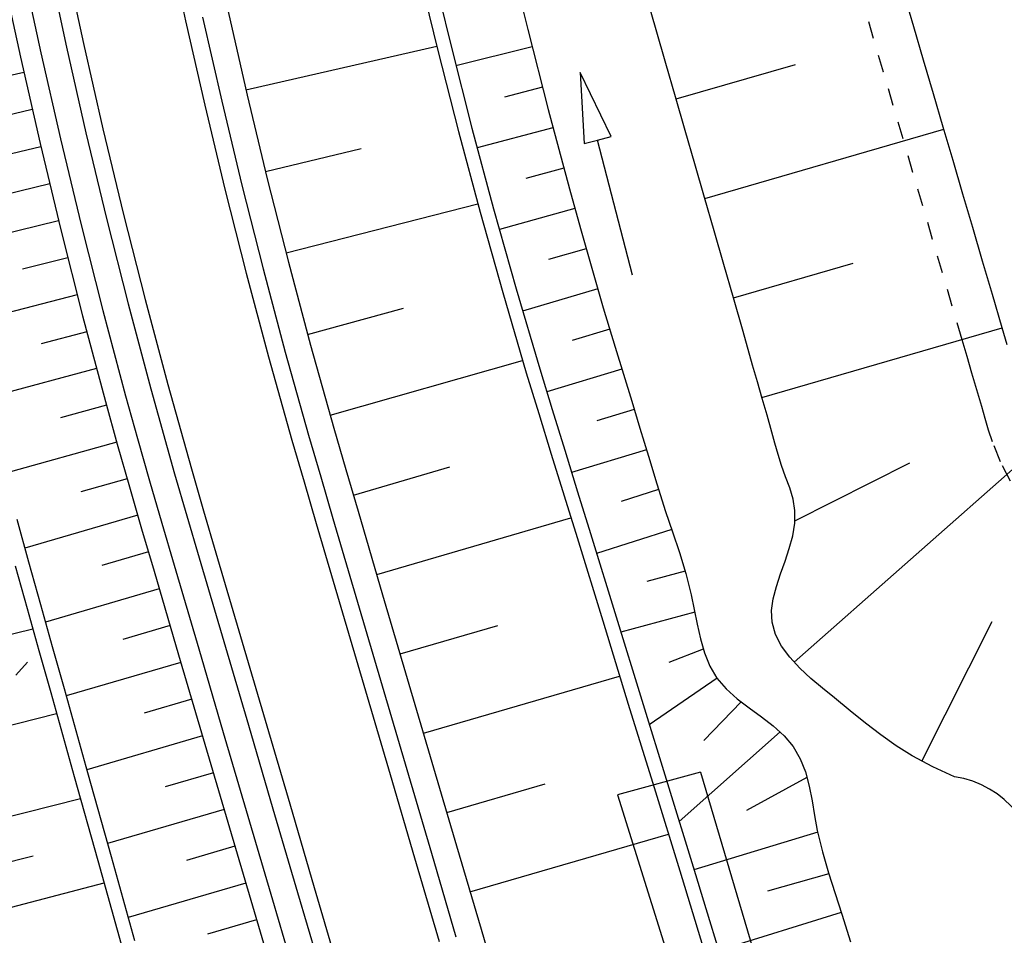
# Model space of a CAD drawing. Extents: x 446457 to 447032, y 444506 to 445688.
# Tile 7 of 83: x 446702 to 446730, y 444618 to 444644. Entities that reach past the tile are written whole.
import ezdxf

# ---------------------------------------------------------------- set-up
doc = ezdxf.new("R2010")
doc.units = 0
doc.header["$LTSCALE"] = 2
doc.header["$MEASUREMENT"] = 0
for name, pattern in [('ACAD_ISO03W100', [0.5, 0.25, -0.25]), ('AUSGEZOGEN', [0]), ('PUNKTX2', [0.5, 0.25, -0.25])]:
    doc.linetypes.add(name, pattern=pattern)
for name, color, linetype in [('DB-Regenrückhaltebecken_Vorflutgra', 15, 'CONTINUOUS'), ('DB-vorhandene_Dränagen', 15, 'CONTINUOUS'), ('DB-Wegböschungen', 15, 'CONTINUOUS'), ('DB-Wege', 15, 'CONTINUOUS'), ('FBRTOP', 250, 'AUSGEZOGEN')]:
    doc.layers.add(name, color=color, linetype=linetype)

msp = doc.modelspace()

# ---------------------------------------------------------------- linework, layer by layer
at = {"layer": 'DB-Regenrückhaltebecken_Vorflutgra', "linetype": 'Continuous'}
for p, q in [((446715.655, 444646.356), (446716.21, 444644.059)), ((446713.458, 444645.871), (446714.019, 444643.547)), ((446713.067, 444645.785), (446713.63, 444643.456)), ((446719.898, 444644.051), (446719.622, 444645.012)), ((446727.282, 444644.138), (446727, 444645.097)), ((446707.614, 444644.581), (446708.16, 444642.176)), ((446727.564, 444643.178), (446727.282, 444644.138)), ((446716.21, 444644.059), (446716.794, 444641.77)), ((446720.175, 444643.09), (446719.898, 444644.051)), ((446708.125, 444642.329), (446713.599, 444643.58)), ((446716.334, 444643.566), (446714.151, 444643.023)), ((446713.63, 444643.456), (446714.221, 444641.135)), ((446714.019, 444643.547), (446714.61, 444641.231)), ((446720.451, 444642.128), (446720.175, 444643.09)), ((446720.467, 444642.071), (446723.887, 444643.061)), ((446727.846, 444642.219), (446727.564, 444643.178)), ((446718.602, 444640.991), (446717.715, 444642.828)), ((446717.715, 444642.828), (446717.828, 444640.791)), ((446708.16, 444642.176), (446708.737, 444639.779)), ((446716.63, 444642.405), (446715.541, 444642.125)), ((446728.128, 444641.259), (446727.846, 444642.219)), ((446720.727, 444641.167), (446720.451, 444642.128)), ((446716.794, 444641.77), (446717.406, 444639.489)), ((446714.221, 444641.135), (446714.842, 444638.821)), ((446714.61, 444641.231), (446715.229, 444638.922)), ((446716.932, 444641.245), (446714.758, 444640.668)), ((446721.003, 444640.206), (446720.727, 444641.167)), ((446721.288, 444639.217), (446728.146, 444641.201)), ((446728.41, 444640.3), (446728.128, 444641.259)), ((446717.828, 444640.791), (446718.215, 444640.891)), ((446718.215, 444640.891), (446718.602, 444640.991)), ((446719.215, 444637.018), (446718.215, 444640.891)), ((446708.686, 444639.987), (446711.43, 444640.652)), ((446721.28, 444639.245), (446721.003, 444640.206)), ((446728.693, 444639.341), (446728.41, 444640.3)), ((446717.243, 444640.087), (446716.158, 444639.79)), ((446708.737, 444639.779), (446709.343, 444637.389)), ((446717.406, 444639.489), (446717.723, 444638.352)), ((446728.975, 444638.381), (446728.693, 444639.341)), ((446709.276, 444637.652), (446714.776, 444639.061)), ((446721.556, 444638.284), (446721.28, 444639.245)), ((446714.842, 444638.821), (446715.491, 444636.516)), ((446715.229, 444638.922), (446715.876, 444636.622)), ((446717.561, 444638.931), (446715.395, 444638.321)), ((446717.723, 444638.352), (446718.047, 444637.216)), ((446721.832, 444637.323), (446721.556, 444638.284)), ((446729.257, 444637.422), (446728.975, 444638.381)), ((446717.887, 444637.773), (446716.805, 444637.464)), ((446709.343, 444637.389), (446709.98, 444635.007)), ((446722.108, 444636.362), (446725.546, 444637.357)), ((446729.539, 444636.463), (446729.257, 444637.422)), ((446718.047, 444637.216), (446718.377, 444636.083)), ((446722.108, 444636.362), (446721.832, 444637.323)), ((446715.491, 444636.516), (446716.168, 444634.22)), ((446715.876, 444636.622), (446716.553, 444634.331)), ((446718.219, 444636.622), (446716.061, 444635.987)), ((446722.385, 444635.401), (446722.108, 444636.362)), ((446729.821, 444635.503), (446729.539, 444636.463)), ((446709.896, 444635.316), (446712.65, 444636.069)), ((446718.377, 444636.083), (446718.715, 444634.952)), ((446718.56, 444635.468), (446717.482, 444635.147)), ((446722.661, 444634.44), (446722.385, 444635.401)), ((446722.929, 444633.508), (446729.822, 444635.502)), ((446729.962, 444635.023), (446729.821, 444635.503)), ((446709.98, 444635.007), (446710.646, 444632.633)), ((446718.715, 444634.952), (446718.953, 444634.178)), ((446710.54, 444633.005), (446716.063, 444634.572)), ((446716.553, 444634.331), (446716.91, 444633.162)), ((446718.91, 444634.317), (446716.755, 444633.666)), ((446722.799, 444633.959), (446722.661, 444634.44)), ((446716.168, 444634.22), (446716.526, 444633.05)), ((446718.953, 444634.178), (446719.192, 444633.404)), ((446722.937, 444633.479), (446722.799, 444633.959)), ((446719.192, 444633.404), (446719.428, 444632.628)), ((446723.078, 444632.998), (446722.937, 444633.479)), ((446716.91, 444633.162), (446717.27, 444631.994)), ((446719.265, 444633.163), (446718.188, 444632.838)), ((446716.526, 444633.05), (446716.886, 444631.881)), ((446723.214, 444632.518), (446723.078, 444632.998)), ((446710.646, 444632.633), (446710.992, 444631.441)), ((446719.428, 444632.628), (446719.669, 444631.829)), ((446723.3, 444632.197), (446723.214, 444632.518)), ((446717.27, 444631.994), (446717.638, 444630.799)), ((446719.614, 444632.012), (446717.467, 444631.354)), ((446723.39, 444631.876), (446723.3, 444632.197)), ((446723.848, 444625.921), (446730.883, 444632.121)), ((446716.886, 444631.881), (446717.255, 444630.686)), ((446719.669, 444631.829), (446719.911, 444631.03)), ((446723.491, 444631.557), (446723.39, 444631.876)), ((446710.992, 444631.441), (446711.343, 444630.25)), ((446711.207, 444630.71), (446713.979, 444631.516)), ((446723.607, 444631.236), (446723.491, 444631.557)), ((446723.873, 444629.97), (446727.171, 444631.631)), ((446723.724, 444630.916), (446723.607, 444631.236)), ((446719.962, 444630.869), (446718.894, 444630.529)), ((446719.911, 444631.03), (446720.165, 444630.239)), ((446723.819, 444630.594), (446723.724, 444630.916)), ((446717.255, 444630.686), (446717.623, 444629.491)), ((446717.638, 444630.799), (446718.006, 444629.604)), ((446723.873, 444630.268), (446723.819, 444630.594)), ((446711.343, 444630.25), (446712.048, 444627.852)), ((446711.877, 444628.435), (446717.449, 444630.055)), ((446720.165, 444630.239), (446720.364, 444629.652)), ((446723.869, 444629.909), (446723.873, 444630.268)), ((446723.809, 444629.545), (446723.869, 444629.909)), ((446717.623, 444629.491), (446718.359, 444627.102)), ((446718.006, 444629.604), (446718.743, 444627.215)), ((446720.341, 444629.719), (446718.181, 444629.039)), ((446720.364, 444629.652), (446720.562, 444629.063)), ((446723.71, 444629.18), (446723.809, 444629.545)), ((446723.589, 444628.814), (446723.71, 444629.18)), ((446720.562, 444629.063), (446720.745, 444628.465)), ((446723.461, 444628.45), (446723.589, 444628.814)), ((446720.726, 444628.53), (446719.625, 444628.228)), ((446720.745, 444628.465), (446720.901, 444627.85)), ((446723.344, 444628.091), (446723.461, 444628.45)), ((446723.253, 444627.739), (446723.344, 444628.091)), ((446712.048, 444627.852), (446712.753, 444625.453)), ((446720.901, 444627.85), (446720.987, 444627.428)), ((446723.205, 444627.396), (446723.253, 444627.739)), ((446718.743, 444627.215), (446719.479, 444624.826)), ((446721.003, 444627.348), (446718.876, 444626.782)), ((446720.987, 444627.428), (446721.07, 444627.004)), ((446723.217, 444627.064), (446723.205, 444627.396)), ((446712.546, 444626.16), (446715.347, 444626.974)), ((446718.359, 444627.102), (446719.095, 444624.713)), ((446721.07, 444627.004), (446721.162, 444626.587)), ((446723.314, 444626.714), (446723.217, 444627.064)), ((446727.512, 444623.082), (446729.527, 444627.082)), ((446723.488, 444626.379), (446723.314, 444626.714)), ((446721.162, 444626.587), (446721.278, 444626.185)), ((446723.726, 444626.058), (446723.488, 444626.379)), ((446721.245, 444626.288), (446720.254, 444625.907)), ((446721.278, 444626.185), (446721.432, 444625.806)), ((446724.012, 444625.751), (446723.726, 444626.058)), ((446721.432, 444625.806), (446721.638, 444625.461)), ((446713.215, 444623.884), (446718.846, 444625.521)), ((446724.33, 444625.455), (446724.012, 444625.751)), ((446712.753, 444625.453), (446713.459, 444623.055)), ((446721.641, 444625.456), (446719.695, 444624.124)), ((446721.638, 444625.461), (446721.905, 444625.151)), ((446724.667, 444625.169), (446724.33, 444625.455)), ((446721.905, 444625.151), (446722.219, 444624.871)), ((446725.006, 444624.892), (446724.667, 444625.169)), ((446719.095, 444624.713), (446719.832, 444622.323)), ((446719.479, 444624.826), (446720.215, 444622.436)), ((446722.334, 444624.78), (446721.256, 444623.669)), ((446722.219, 444624.871), (446722.562, 444624.609)), ((446725.461, 444624.523), (446725.006, 444624.892)), ((446722.562, 444624.609), (446722.913, 444624.353)), ((446725.902, 444624.17), (446725.461, 444624.523)), ((446722.913, 444624.353), (446723.253, 444624.091)), ((446723.253, 444624.091), (446723.565, 444623.81)), ((446726.338, 444623.837), (446725.902, 444624.17)), ((446723.452, 444623.918), (446720.549, 444621.354)), ((446723.565, 444623.81), (446723.827, 444623.499)), ((446726.781, 444623.524), (446726.338, 444623.837)), ((446727.239, 444623.236), (446726.781, 444623.524)), ((446723.827, 444623.499), (446724.026, 444623.151)), ((446727.831, 444622.916), (446727.239, 444623.236)), ((446713.459, 444623.055), (446714.164, 444620.657)), ((446724.026, 444623.151), (446724.173, 444622.771)), ((446721.169, 444622.76), (446718.788, 444622.112)), ((446721.169, 444622.76), (446723.067, 444616.367)), ((446724.173, 444622.771), (446724.281, 444622.366)), ((446728.454, 444622.635), (446727.831, 444622.916)), ((446713.884, 444621.609), (446716.714, 444622.432)), ((446720.215, 444622.436), (446720.952, 444620.047)), ((446724.218, 444622.616), (446722.481, 444621.669)), ((446718.788, 444622.112), (446720.756, 444615.818)), ((446719.832, 444622.323), (446720.568, 444619.934)), ((446724.281, 444622.366), (446724.365, 444621.946)), ((446724.365, 444621.946), (446724.438, 444621.519)), ((446724.438, 444621.519), (446724.516, 444621.096)), ((446714.553, 444619.334), (446720.243, 444620.988)), ((446724.527, 444621.046), (446720.977, 444619.966)), ((446724.516, 444621.096), (446724.662, 444620.477)), ((446714.164, 444620.657), (446714.87, 444618.258)), ((446724.662, 444620.477), (446724.836, 444619.877)), ((446720.568, 444619.934), (446720.936, 444618.74)), ((446720.952, 444620.047), (446721.32, 444618.852)), ((446724.845, 444619.848), (446723.083, 444619.349)), ((446724.836, 444619.877), (446725.026, 444619.286)), ((446725.026, 444619.286), (446725.219, 444618.696)), ((446720.936, 444618.74), (446721.332, 444617.451)), ((446721.32, 444618.852), (446721.712, 444617.577)), ((446725.204, 444618.741), (446721.688, 444617.654)), ((446725.219, 444618.696), (446725.464, 444617.903)), ((446714.87, 444618.258), (446715.575, 444615.86))]:
    msp.add_line(p, q, dxfattribs=at)
at = {"layer": 'DB-Regenrückhaltebecken_Vorflutgra', "linetype": 'PUNKTX2'}
for p, q in [((446726.131, 444643.799), (446725.848, 444644.758)), ((446726.413, 444642.84), (446726.131, 444643.799)), ((446726.695, 444641.88), (446726.413, 444642.84)), ((446726.977, 444640.921), (446726.695, 444641.88)), ((446727.259, 444639.962), (446726.977, 444640.921)), ((446727.541, 444639.002), (446727.259, 444639.962)), ((446727.824, 444638.043), (446727.541, 444639.002)), ((446728.106, 444637.083), (446727.824, 444638.043)), ((446728.388, 444636.124), (446728.106, 444637.083)), ((446728.67, 444635.165), (446728.388, 444636.124)), ((446728.811, 444634.685), (446728.67, 444635.165)), ((446728.952, 444634.205), (446728.811, 444634.685)), ((446729.095, 444633.726), (446728.952, 444634.205)), ((446729.234, 444633.246), (446729.095, 444633.726)), ((446729.33, 444632.907), (446729.234, 444633.246)), ((446729.43, 444632.568), (446729.33, 444632.907)), ((446729.54, 444632.234), (446729.43, 444632.568)), ((446729.773, 444631.66), (446729.54, 444632.234)), ((446730.06, 444631.11), (446729.773, 444631.66))]:
    msp.add_line(p, q, dxfattribs=at)
at = {"layer": 'DB-Regenrückhaltebecken_Vorflutgra', "linetype": 'Continuous'}
msp.add_ellipse((446728.041, 444619.862), major_axis=(-1.982, 1.982), ratio=1, start_param=3.846719, end_param=5.350159, dxfattribs=at)
at = {"layer": 'DB-vorhandene_Dränagen', "linetype": 'ACAD_ISO03W100'}
msp.add_line((446677.817, 444599.801), (446701.949, 444626.011), dxfattribs=at)
at = {"layer": 'DB-Wegböschungen', "linetype": 'Continuous'}
for p, q in [((446701.712, 444645.873), (446702.243, 444643.395)), ((446701.125, 444645.751), (446701.657, 444643.266)), ((446707.614, 444644.581), (446708.16, 444642.176)), ((446702.243, 444643.395), (446702.805, 444640.924)), ((446701.657, 444643.266), (446702.221, 444640.787)), ((446701.757, 444642.827), (446698.624, 444642.126)), ((446708.16, 444642.176), (446708.737, 444639.779)), ((446701.998, 444641.764), (446700.718, 444641.468)), ((446702.221, 444640.787), (446702.815, 444638.316)), ((446702.805, 444640.924), (446703.398, 444638.46)), ((446702.242, 444640.698), (446699.092, 444639.954)), ((446702.498, 444639.635), (446701.206, 444639.324)), ((446708.737, 444639.779), (446709.343, 444637.389)), ((446702.753, 444638.573), (446699.583, 444637.791)), ((446702.815, 444638.316), (446703.44, 444635.852)), ((446703.398, 444638.46), (446704.021, 444636.003)), ((446703.019, 444637.512), (446701.718, 444637.185)), ((446709.343, 444637.389), (446709.98, 444635.007)), ((446703.288, 444636.453), (446700.098, 444635.633)), ((446704.021, 444636.003), (446704.675, 444633.555)), ((446703.44, 444635.852), (446704.096, 444633.397)), ((446703.563, 444635.394), (446702.252, 444635.051)), ((446709.98, 444635.007), (446710.646, 444632.633)), ((446703.844, 444634.341), (446700.636, 444633.477)), ((446704.096, 444633.397), (446704.436, 444632.171)), ((446704.675, 444633.555), (446705.013, 444632.333)), ((446704.127, 444633.286), (446702.809, 444632.924)), ((446710.646, 444632.633), (446710.992, 444631.441)), ((446705.013, 444632.333), (446705.36, 444631.114)), ((446704.419, 444632.232), (446701.196, 444631.331)), ((446704.436, 444632.171), (446704.783, 444630.949)), ((446710.992, 444631.441), (446711.343, 444630.25)), ((446704.717, 444631.18), (446703.39, 444630.802)), ((446704.783, 444630.949), (446705.135, 444629.738)), ((446705.36, 444631.114), (446705.711, 444629.906)), ((446701.551, 444630.02), (446701.891, 444628.795)), ((446705.021, 444630.13), (446701.78, 444629.191)), ((446711.343, 444630.25), (446712.048, 444627.852)), ((446705.135, 444629.738), (446705.491, 444628.529)), ((446705.711, 444629.906), (446706.066, 444628.698)), ((446705.329, 444629.078), (446703.991, 444628.687)), ((446701.506, 444628.684), (446701.85, 444627.458)), ((446701.891, 444628.795), (446702.234, 444627.571)), ((446706.066, 444628.698), (446706.772, 444626.3)), ((446705.491, 444628.529), (446706.196, 444626.131)), ((446705.639, 444628.023), (446702.375, 444627.069)), ((446712.048, 444627.852), (446712.753, 444625.454)), ((446702.234, 444627.571), (446702.571, 444626.368)), ((446701.85, 444627.458), (446702.188, 444626.255)), ((446705.95, 444626.968), (446704.599, 444626.573)), ((446698.798, 444626.068), (446702.013, 444626.878)), ((446702.571, 444626.368), (446702.909, 444625.164)), ((446702.188, 444626.255), (446702.525, 444625.051)), ((446706.196, 444626.131), (446706.901, 444623.732)), ((446706.772, 444626.3), (446707.477, 444623.902)), ((446706.26, 444625.913), (446702.968, 444624.951)), ((446712.753, 444625.454), (446713.459, 444623.055)), ((446702.525, 444625.051), (446703.2, 444622.644)), ((446702.909, 444625.164), (446703.583, 444622.756)), ((446706.57, 444624.858), (446705.206, 444624.46)), ((446699.413, 444623.617), (446702.695, 444624.444)), ((446706.88, 444623.804), (446703.562, 444622.833)), ((446707.477, 444623.902), (446708.182, 444621.503)), ((446706.901, 444623.732), (446707.607, 444621.334)), ((446713.459, 444623.055), (446714.164, 444620.657)), ((446703.583, 444622.756), (446704.258, 444620.349)), ((446707.191, 444622.749), (446705.813, 444622.346)), ((446703.2, 444622.644), (446703.875, 444620.236)), ((446700.028, 444621.167), (446703.377, 444622.011)), ((446707.501, 444621.694), (446704.156, 444620.716)), ((446707.607, 444621.334), (446708.312, 444618.935)), ((446708.182, 444621.503), (446708.888, 444619.105)), ((446707.811, 444620.639), (446706.42, 444620.232)), ((446714.164, 444620.657), (446714.87, 444618.258)), ((446700.337, 444619.937), (446702.027, 444620.368)), ((446703.875, 444620.236), (446704.549, 444617.829)), ((446704.258, 444620.349), (446704.933, 444617.942)), ((446700.654, 444618.704), (446704.055, 444619.592)), ((446708.122, 444619.584), (446704.749, 444618.598)), ((446708.888, 444619.105), (446709.593, 444616.706)), ((446708.312, 444618.935), (446709.018, 444616.537)), ((446708.432, 444618.529), (446707.027, 444618.118)), ((446714.87, 444618.258), (446715.575, 444615.86))]:
    msp.add_line(p, q, dxfattribs=at)
at = {"layer": 'DB-Wege', "linetype": 'Continuous'}
for p, q in [((446705.873, 444646.737), (446706.393, 444644.311)), ((446702.936, 444646.127), (446703.464, 444643.664)), ((446702.447, 444646.026), (446702.975, 444643.557)), ((446706.881, 444644.419), (446707.43, 444642.006)), ((446706.393, 444644.311), (446706.943, 444641.892)), ((446703.464, 444643.664), (446704.022, 444641.208)), ((446702.975, 444643.557), (446703.535, 444641.094)), ((446706.943, 444641.892), (446707.523, 444639.479)), ((446707.43, 444642.006), (446708.009, 444639.599)), ((446703.535, 444641.094), (446704.126, 444638.64)), ((446704.022, 444641.208), (446704.611, 444638.759)), ((446707.523, 444639.479), (446708.134, 444637.074)), ((446708.009, 444639.599), (446708.618, 444637.2)), ((446704.611, 444638.759), (446705.231, 444636.318)), ((446704.126, 444638.64), (446704.747, 444636.192)), ((446708.134, 444637.074), (446708.774, 444634.677)), ((446708.618, 444637.2), (446709.256, 444634.809)), ((446705.231, 444636.318), (446705.881, 444633.885)), ((446704.747, 444636.192), (446705.398, 444633.753)), ((446709.256, 444634.809), (446709.925, 444632.425)), ((446708.774, 444634.677), (446709.444, 444632.288)), ((446705.398, 444633.753), (446706.08, 444631.322)), ((446705.881, 444633.885), (446706.561, 444631.46)), ((446709.444, 444632.288), (446709.792, 444631.092)), ((446709.925, 444632.425), (446710.272, 444631.233)), ((446706.561, 444631.46), (446706.911, 444630.255)), ((446706.08, 444631.322), (446706.431, 444630.115)), ((446710.272, 444631.233), (446710.623, 444630.039)), ((446709.792, 444631.092), (446710.143, 444629.898)), ((446706.431, 444630.115), (446706.786, 444628.91)), ((446706.911, 444630.255), (446707.265, 444629.051)), ((446710.623, 444630.039), (446711.329, 444627.64)), ((446710.143, 444629.898), (446710.849, 444627.499)), ((446706.786, 444628.91), (446707.491, 444626.512)), ((446707.265, 444629.051), (446707.971, 444626.653)), ((446710.849, 444627.499), (446711.554, 444625.101)), ((446711.329, 444627.64), (446712.034, 444625.242)), ((446707.971, 444626.653), (446708.676, 444624.254)), ((446707.491, 444626.512), (446708.196, 444624.113)), ((446712.034, 444625.242), (446712.739, 444622.843)), ((446711.554, 444625.101), (446712.26, 444622.702)), ((446708.196, 444624.113), (446708.902, 444621.715)), ((446708.676, 444624.254), (446709.382, 444621.856)), ((446712.26, 444622.702), (446712.965, 444620.304)), ((446712.739, 444622.843), (446713.445, 444620.445)), ((446709.382, 444621.856), (446710.087, 444619.457)), ((446708.902, 444621.715), (446709.607, 444619.316)), ((446713.445, 444620.445), (446714.15, 444618.047)), ((446712.965, 444620.304), (446713.671, 444617.906)), ((446709.607, 444619.316), (446710.313, 444616.918)), ((446710.087, 444619.457), (446710.792, 444617.059))]:
    msp.add_line(p, q, dxfattribs=at)
at = {"layer": 'FBRTOP', "const_width": 0.5}
for points in [[(446713.968, 445215.207, -0.000001), (446725.245, 445135.645, -0.000002), (446731.51, 445091.444), (446745.543, 444992.433), (446759.576, 444893.423, -0.000001), (446768.346, 444831.542, 0.000001), (446777.117, 444769.66, 0.000003), (446785.888, 444707.779, -0.000002), (446794.659, 444645.897, -0.000001), (446801.675, 444596.392, 0.000001), (446808.692, 444546.886, 0.000001), (446810.62, 444533.277, -0.000003)], [(446769.381, 444909.081, 0.000143), (446772.833, 444884.705, 0.000117), (446776.395, 444859.645, -0.00009), (446779.957, 444834.586, -0.000035), (446781.73, 444822.091, -0.000036), (446783.438, 444810.04, -0.000285), (446784.88, 444799.819, 0.000197), (446786.968, 444785.001, 0.000526), (446790.163, 444762.559, -0.000443), (446793.963, 444735.904, -0.000393), (446797.87, 444708.162, 0.000518), (446800.837, 444687.137, 0.000013), (446804.379, 444662.224, 0.000014), (446807.839, 444637.901, 0.000003), (446809.638, 444625.258, 0.000005), (446810.731, 444617.575, 0.000318)]]:
    msp.add_lwpolyline(points, format="xyb", dxfattribs=at)

doc.saveas('drawing.dxf')
